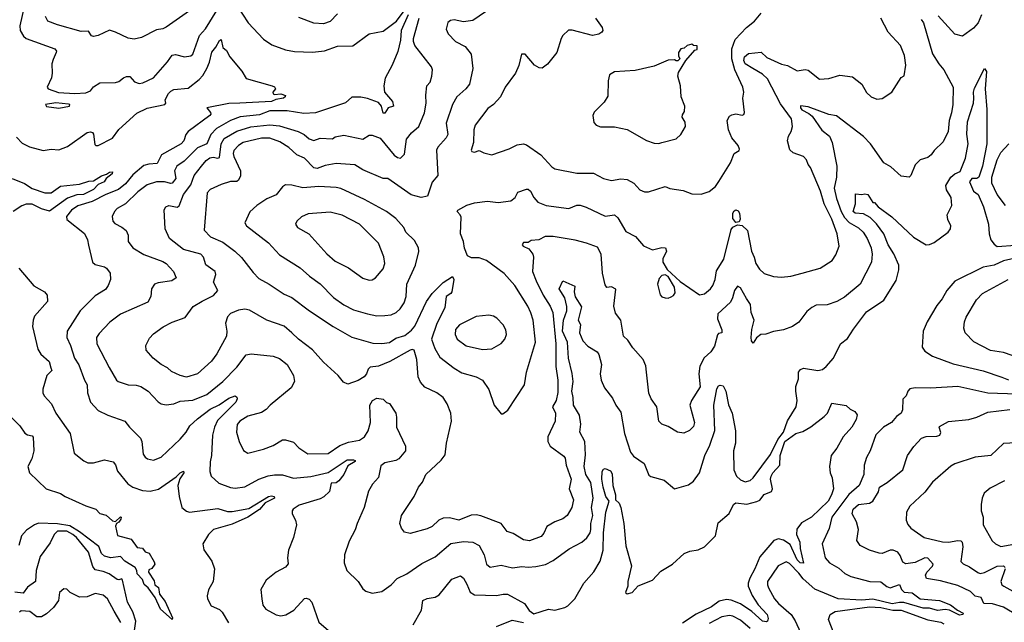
# Model space of a CAD drawing. Extents: x 1552033 to 1694788, y 811965 to 917215.
# Tile 212 of 256: x 1590085 to 1596340, y 881756 to 885584. Entities that reach past the tile are written whole.
import ezdxf

# ---------------------------------------------------------------- set-up
doc = ezdxf.new("R2010")
doc.units = 0

msp = doc.modelspace()

# ---------------------------------------------------------------- linework, layer by layer
at = {"layer": '0CON20XD'}
for points in [[(1590133.2, 885753.2), (1590087.1, 885545), (1590089.2, 885515), (1590109.3, 885479.3), (1590125.9, 885465.9), (1590309.4, 885399.4), (1590318.9, 885385), (1590317.8, 885375), (1590298.1, 885331.9), (1590289.4, 885305), (1590292.5, 885245), (1590288, 885215), (1590259.2, 885155), (1590266.2, 885145), (1590332.7, 885122.7), (1590435, 885114.7), (1590505, 885120), (1590535, 885132.2), (1590555, 885158), (1590595, 885183.8), (1590695, 885186), (1590715, 885192), (1590744.5, 885215.5), (1590765, 885223.1), (1590785, 885223.1), (1590815, 885190.6), (1590845, 885179.5), (1590867.6, 885182.4), (1590935, 885214.6), (1591025, 885315.8), (1591055, 885360), (1591075, 885363.3), (1591131.7, 885348.3), (1591172.5, 885355), (1591184.4, 885365.6), (1591227.1, 885485), (1591265, 885526.5), (1591337.1, 885642.9)], [(1591185, 885655.6), (1591015, 885536.4), (1590995, 885526.9), (1590955, 885520.6), (1590858.5, 885471.5), (1590811.7, 885461.7), (1590775, 885466.7), (1590695, 885506.2), (1590655, 885518.9), (1590585, 885484.5), (1590555, 885478.1), (1590542.6, 885482.6), (1590521.8, 885511.8), (1590475, 885508.9), (1590325, 885551.2), (1590265, 885575.7), (1590248.9, 885605)], [(1593045, 885634.5), (1592965, 885580), (1592905, 885570.6), (1592845, 885583.3), (1592821.2, 885578.8), (1592804.4, 885565.6), (1592794.2, 885525), (1592808, 885495), (1592853.8, 885445), (1592914.6, 885414.6), (1592953.1, 885365), (1592964.4, 885275), (1592942.9, 885175), (1592920.6, 885145), (1592861.8, 885095), (1592834.6, 885045), (1592793.9, 884926.1), (1592805.3, 884854.7), (1592795.7, 884834.3), (1592741.8, 884775), (1592733.1, 884755), (1592741.4, 884595), (1592705, 884553.3), (1592675.6, 884464.4), (1592635.5, 884454.5), (1592572.5, 884472.5), (1592425, 884576), (1592395, 884574.6), (1592265, 884630.7), (1592215, 884662.7), (1592095, 884670.7), (1592025, 884657.8), (1591975, 884639.7), (1591955, 884642.5), (1591895, 884704.5), (1591845, 884726.9), (1591795, 884772.9), (1591738.6, 884808.6), (1591675, 884831.6), (1591621.9, 884831.9), (1591505, 884803.4), (1591476.2, 884785), (1591445.7, 884754.3), (1591440.6, 884735), (1591445.3, 884715), (1591487.5, 884625), (1591487.4, 884592.6), (1591475, 884564.2), (1591465, 884556), (1591425, 884556.7), (1591365, 884536.9), (1591295, 884505.5), (1591276.7, 884485), (1591256.4, 884246.4), (1591298.1, 884205), (1591375, 884170.9), (1591451.4, 884115), (1591495, 884074.2), (1591567.6, 883977.6), (1591605, 883940.6), (1591669.2, 883905), (1591765, 883840), (1591815, 883820), (1591926.7, 883735), (1592076, 883635), (1592195, 883568.5), (1592328.8, 883528.8), (1592385, 883527.1), (1592435, 883534), (1592475, 883560.9), (1592532.7, 883577.3), (1592575, 883611.5), (1592595, 883638.5), (1592670.6, 883795), (1592705, 883844), (1592775, 883914), (1592835, 883952.5), (1592842.5, 883935), (1592830, 883855), (1592825, 883844), (1592794.4, 883825), (1592786.1, 883755), (1592734.8, 883655), (1592702.2, 883555), (1592722.7, 883495), (1592755, 883440), (1592845, 883370.6), (1592895, 883340.5), (1592986.1, 883316.1), (1593025, 883294), (1593066, 883235), (1593100, 883135), (1593145, 883080), (1593155, 883080), (1593186.1, 883103.9), (1593292, 883265), (1593304.2, 883345), (1593363.1, 883535), (1593347.1, 883675), (1593331.9, 883721.9), (1593312.5, 883765), (1593230, 883895), (1593163.1, 883973.1), (1593051.2, 884055), (1593005, 884072.5), (1592955, 884070.6), (1592929.2, 884085), (1592912, 884132), (1592905.5, 884175), (1592886.5, 884225), (1592889.4, 884329.4), (1592884.3, 884344.3), (1592864, 884365), (1592868.8, 884375), (1592925, 884405.6), (1592975, 884420.6), (1593058.3, 884431.7), (1593125, 884422.5), (1593205, 884432.9), (1593232.9, 884455), (1593250.8, 884489.2), (1593305, 884506.9), (1593315, 884507.1), (1593330.8, 884495), (1593351.2, 884455), (1593376.2, 884425), (1593430, 884405), (1593574.6, 884384.6), (1593624.6, 884405.4), (1593645, 884405.5), (1593685, 884393.5), (1593805, 884336.5), (1593865, 884345.6), (1593885, 884325.8), (1593935, 884239.2), (1593996.8, 884206.8), (1594047.6, 884147.6), (1594105, 884122.5), (1594165, 884137.5), (1594187.5, 884135), (1594193.8, 884115), (1594172, 884065), (1594171.2, 884045), (1594197.7, 883997.7), (1594281.2, 883921.2), (1594405, 883836.9), (1594435, 883843.1), (1594474.3, 883875), (1594489.1, 883895), (1594503.5, 883935), (1594511.7, 883988.3), (1594557.8, 884062.2), (1594605, 884250.8), (1594615, 884265.8), (1594645, 884281.2), (1594675, 884276), (1594709.5, 884245), (1594733.3, 884115), (1594752.1, 884075), (1594762.1, 884035), (1594785, 883999.2), (1594815, 883972.5), (1594875, 883952), (1594925, 883948), (1594985, 883955.6), (1595055.4, 883974.6), (1595170, 884005), (1595246.2, 884055), (1595270.3, 884089.7), (1595290.8, 884145), (1595279.2, 884225), (1595245, 884318.1), (1595195.3, 884415), (1595171.8, 884495), (1595110, 884645), (1595094.6, 884664.6), (1595084.4, 884694.4), (1595065, 884715.7), (1594998.3, 884738.3), (1594977, 884757), (1594962.5, 884815), (1594968.6, 884845), (1594986.3, 884873.7), (1594995.5, 884905), (1594988.5, 884955), (1594919.4, 885049.4), (1594835, 885209.6), (1594805, 885238.4), (1594741.8, 885275), (1594693.8, 885305), (1594685.8, 885325), (1594690.9, 885349.1), (1594715, 885368.8), (1594795, 885378.5), (1594830.8, 885345), (1594925, 885302.9), (1594962.8, 885292.8), (1595025, 885260.6), (1595075, 885268.1), (1595093.6, 885263.6), (1595165.8, 885205.8), (1595225, 885210.6), (1595295, 885231.1), (1595375, 885222), (1595435, 885174), (1595465, 885121.2), (1595495, 885093.8), (1595530.5, 885080.5), (1595565, 885083.8), (1595625.5, 885124.5), (1595685, 885216.7), (1595705, 885227.5), (1595715.5, 885295), (1595706.5, 885356.5), (1595680.8, 885420.8), (1595602.5, 885505), (1595556, 885595)], [(1591465, 885674.5), (1591537.3, 885565), (1591635, 885460.8), (1591686.2, 885425), (1591775, 885393.8), (1591832.1, 885382.1), (1591945, 885378), (1592022.4, 885387.6), (1592105, 885415.5), (1592201.8, 885418.2), (1592306.2, 885493.8), (1592395, 885510.9), (1592480, 885575), (1592553.1, 885675)], [(1591815, 883595.7), (1591765, 883638.1), (1591655, 883675.6), (1591545, 883739.4), (1591515, 883745.5), (1591475, 883739.4), (1591425, 883718.1), (1591405, 883696.2), (1591392.8, 883657.2), (1591400.9, 883605), (1591398.2, 883575), (1591337.5, 883462.5), (1591304.8, 883415.2), (1591215, 883335.5), (1591145, 883314.5), (1591105, 883323.6), (1591049.1, 883349.1), (1591025, 883372.9), (1590984, 883395), (1590932.5, 883435), (1590888, 883485), (1590887.5, 883515), (1590909.3, 883560.7), (1590935, 883588.1), (1590996, 883634), (1591055, 883663.3), (1591137.2, 883692.8), (1591188.3, 883761.7), (1591245, 883797.1), (1591316.6, 883833.4), (1591343.8, 883865), (1591316.4, 883916.4), (1591330.9, 883965), (1591326.4, 883985), (1591266.9, 884026.9), (1591253.3, 884075), (1591237.1, 884095), (1591125, 884124.7), (1591038.1, 884195), (1591008.9, 884255), (1591003.2, 884376.8), (1591013.4, 884396.6), (1591032.5, 884405), (1591085, 884393.3), (1591098.3, 884401.7), (1591126.1, 884473.9), (1591172.7, 884535), (1591193.1, 884595), (1591239.6, 884655), (1591270.1, 884689.9), (1591293.4, 884706.6), (1591315, 884710.7), (1591345, 884704.8), (1591355, 884710), (1591364.5, 884795), (1591385, 884829.5), (1591465, 884875.6), (1591553, 884903), (1591675, 884917.2), (1591735, 884909.8), (1591855, 884874.7), (1591892.2, 884855), (1591925, 884827.5), (1591955, 884817.8), (1591995, 884831.8), (1592072.3, 884827.7), (1592089.2, 884840.8), (1592145, 884851.5), (1592265, 884825.6), (1592305, 884851.9), (1592325, 884851.5), (1592375, 884832.7), (1592465, 884724.4), (1592485, 884708.1), (1592505, 884705.7), (1592529.2, 884730.8), (1592543.5, 884825), (1592574.2, 884865), (1592620.6, 884905), (1592657, 884993), (1592667.2, 885055), (1592664.6, 885105), (1592672.9, 885165), (1592692.2, 885187.8), (1592704.5, 885225.5), (1592708.6, 885265), (1592702, 885285), (1592595, 885421.4), (1592586.2, 885445), (1592586.7, 885465), (1592623, 885595)], [(1595812.7, 885585), (1595827.9, 885565), (1595885, 885368.6), (1595923.7, 885303.7), (1595956.6, 885265), (1596016.1, 885155), (1596012.9, 885045), (1596005, 884993.3), (1595989.4, 884945), (1595984.2, 884875), (1595951.7, 884808.3), (1595895, 884753.8), (1595875, 884726.2), (1595855, 884710), (1595805, 884693.8), (1595790.3, 884679.7), (1595775, 884663.3), (1595746.2, 884595), (1595735.8, 884584.2), (1595685, 884590), (1595619.7, 884649.7), (1595574.1, 884674.1), (1595489.4, 884795), (1595445, 884841.4), (1595275, 884972.9), (1595225, 884981.5), (1595095, 885031.8), (1595045, 885037.5), (1595044.7, 885025), (1595055, 885010.8), (1595099.2, 884989.2), (1595120.7, 884970.7), (1595181.6, 884881.6), (1595228.9, 884845), (1595246.7, 884805), (1595275.4, 884655), (1595275.3, 884585), (1595259.8, 884515), (1595275, 884448.1), (1595304.5, 884365), (1595325, 884327.9), (1595355, 884296.5), (1595415, 884262.1), (1595444.5, 884235), (1595470, 884195), (1595495.4, 884135), (1595501.1, 884095), (1595496.9, 884045), (1595425.7, 883905), (1595325, 883821.4), (1595276.3, 883793.7), (1595215, 883773.1), (1595145, 883770), (1595116.7, 883756.7), (1595085, 883730.8), (1595035, 883662), (1594994.5, 883635.5), (1594937.5, 883615), (1594875, 883604.3), (1594825, 883587.5), (1594794.4, 883585.6), (1594766.6, 883563.4), (1594745, 883530), (1594733.6, 883543.6), (1594731.9, 883565), (1594735.8, 883615.8), (1594752, 883675), (1594731.5, 883725), (1594728, 883775), (1594702.9, 883812.9), (1594665, 883880.8), (1594645, 883892.5), (1594625.5, 883865), (1594613.4, 883816.6), (1594599.9, 883790.1), (1594520.4, 883715), (1594518.1, 883685), (1594545.5, 883614.5), (1594546, 883595), (1594525, 883590.6), (1594517.9, 883582.1), (1594499.3, 883510.7), (1594475, 883474.5), (1594433.8, 883436.2), (1594406.2, 883383.8), (1594398.9, 883335), (1594407.3, 883252.7), (1594353.5, 883165), (1594343.5, 883135), (1594373.1, 883025), (1594365, 883001.2), (1594341.2, 882975), (1594305, 882958), (1594265, 882964.3), (1594205, 882999.2), (1594165, 883014.2), (1594146.2, 883035), (1594132, 883125), (1594096.8, 883176.8), (1594082.1, 883212.1), (1594067.1, 883345), (1594062.5, 883385), (1594045.5, 883425.5), (1593980.9, 883500.9), (1593949.4, 883549.4), (1593922.1, 883575), (1593905.3, 883675), (1593870.3, 883720.3), (1593859.4, 883765), (1593872, 883872), (1593845, 883887.5), (1593815, 883883.3), (1593805, 883900), (1593788.5, 883975), (1593778.9, 884095), (1593755, 884138.6), (1593686.7, 884165), (1593615, 884183.6), (1593475, 884206.5), (1593423.5, 884206.5), (1593384.2, 884185.8), (1593335, 884181.2), (1593315, 884170), (1593285, 884168), (1593276.7, 884155), (1593283.3, 884145), (1593319.1, 884129.1), (1593345.5, 884095), (1593349.1, 884075), (1593342.9, 883985), (1593366.8, 883925), (1593410.3, 883835), (1593455.3, 883765), (1593471.8, 883725), (1593492.4, 883525), (1593491.3, 883381.3), (1593504, 883295), (1593504, 883216), (1593493.8, 883165), (1593470.6, 883125), (1593489.5, 883085), (1593486.5, 883035), (1593441.4, 882935), (1593440, 882905), (1593455, 882874.2), (1593541.9, 882811.9), (1593550, 882800), (1593556.7, 882755), (1593589.5, 882665), (1593575.8, 882604.2), (1593604.4, 882535), (1593593.3, 882485), (1593562.5, 882435), (1593535, 882413.6), (1593484.2, 882395), (1593433.3, 882365), (1593415, 882323.3), (1593397.9, 882302.1), (1593325, 882273.3), (1593285, 882279.4), (1593220.5, 882320.5), (1593183.2, 882333.2), (1593145, 882384.5), (1593015, 882433.5), (1592985, 882439.5), (1592952.7, 882437.3), (1592875, 882405.4), (1592815, 882419.6), (1592775, 882417.3), (1592747.1, 882405), (1592705, 882365.6), (1592675, 882351.1), (1592565, 882321.4), (1592529.5, 882329.5), (1592510, 882355), (1592500, 882385), (1592510, 882435), (1592592, 882555), (1592618.6, 882615), (1592643.4, 882646.6), (1592664.5, 882695), (1592763.6, 882786.4), (1592789.2, 882820.8), (1592796.2, 882895), (1592828.2, 883035), (1592824.4, 883085), (1592800.8, 883145), (1592775, 883183.8), (1592735, 883214.2), (1592659.4, 883249.4), (1592631.4, 883281.4), (1592617.3, 883315), (1592609.3, 883425), (1592591.4, 883485), (1592579.3, 883489.3), (1592565, 883485.3), (1592436.6, 883413.4), (1592365.6, 883384.4), (1592312.8, 883377.2), (1592300, 883365), (1592289.1, 883335), (1592274.3, 883315), (1592235, 883292.2), (1592169.3, 883269.3), (1592142.3, 883282.3), (1592108.8, 883325), (1592015, 883409.4), (1591945, 883486.9), (1591857.1, 883555), (1591815, 883595.7)], [(1592105, 885621.1), (1592056.9, 885573.1), (1592015, 885558.5), (1591955, 885561.9), (1591858.9, 885598.9)], [(1592554.2, 885615), (1592509.7, 885515), (1592504.4, 885455), (1592487.5, 885382.5), (1592451.9, 885295), (1592407.9, 885212.1), (1592397.8, 885165), (1592403.2, 885125), (1592454.4, 885065), (1592459.2, 885035), (1592426.4, 885023.6), (1592405, 884990), (1592395, 884990), (1592384.4, 885035), (1592365, 885058.6), (1592295, 885084.4), (1592251.7, 885091.7)], [(1593743.1, 885595), (1593786.5, 885535), (1593789.4, 885515), (1593783.8, 885506.2), (1593765, 885492.1), (1593725, 885483.4), (1593595, 885517.8), (1593572.4, 885517.6), (1593536, 885485), (1593524.6, 885465.4), (1593498.6, 885375), (1593438.9, 885301.1), (1593405, 885277.5), (1593385, 885279.2), (1593355.6, 885295.6), (1593297.5, 885365), (1593273.6, 885366.4), (1593257.3, 885292.7), (1593235.5, 885244.5), (1593168.6, 885155), (1593139.4, 885095), (1593095, 885045.8), (1593059.1, 885020.9), (1592978.6, 884915), (1592969.5, 884885), (1592968.6, 884805), (1592953.8, 884755), (1592956.7, 884746.7), (1592973.8, 884743.8), (1593005, 884753.8), (1593035, 884738), (1593085, 884726), (1593195, 884764.4), (1593245, 884790), (1593285.6, 884795.6), (1593305, 884788.6), (1593395.4, 884725.4), (1593465, 884649.2), (1593485, 884637.5), (1593625, 884610), (1593729.6, 884609.6), (1593795, 884575.6), (1593845, 884562.5), (1593905, 884574.3), (1593945, 884568.6), (1593985.8, 884545), (1594025, 884504), (1594055, 884491.4), (1594079.1, 884490.9), (1594185, 884524.2), (1594215, 884513.1), (1594299.7, 884499.7), (1594355, 884479.2), (1594415, 884475.7), (1594465, 884493.8), (1594505, 884524), (1594527.5, 884557.5), (1594600.8, 884675), (1594623.3, 884735), (1594655, 884753.8), (1594657.3, 884762.7), (1594648.6, 884785), (1594609.2, 884835), (1594587.5, 884885), (1594578.8, 884945), (1594595, 884972.5), (1594610, 884980), (1594635, 884986.2), (1594675, 884978.8), (1594685, 884982.5), (1594690, 884995), (1594680, 885085), (1594686, 885124), (1594679.4, 885155), (1594628.8, 885265), (1594608.9, 885335), (1594610.2, 885399.8), (1594631.4, 885458.6), (1594702.5, 885535), (1594752.9, 885575), (1594795, 885625.7)], [(1596195.3, 885615), (1596175, 885564.4), (1596145, 885530), (1596075, 885480), (1596025, 885492.9), (1595919.3, 885609.3)], [(1590065, 884838.8), (1590101.1, 884801.1), (1590146.8, 884776.8), (1590235, 884753.1), (1590285, 884762.9), (1590335, 884756.7), (1590390.1, 884779.9), (1590515, 884867.1), (1590535, 884872.5), (1590548.1, 884868.1), (1590555, 884857.5), (1590561.9, 884791.9), (1590570, 884785), (1590585, 884785.8), (1590675, 884831.5), (1590715, 884887.3), (1590829.3, 884990.7), (1590895, 885022.3), (1591007.5, 885045), (1591013.3, 885055), (1591010, 885075), (1591030, 885115), (1591045, 885131.2), (1591065, 885140), (1591155, 885149.7), (1591225, 885204.3), (1591249.5, 885230.5), (1591275.1, 885274.9), (1591291.2, 885315), (1591305, 885378.8), (1591330.7, 885409.3), (1591355, 885453.1), (1591365, 885458.8), (1591375, 885407.5), (1591399.3, 885389.3), (1591419.5, 885349.5), (1591497.5, 885257.5), (1591525, 885210), (1591690, 885165), (1591705, 885157.5), (1591710, 885145), (1591693.3, 885125), (1591695, 885112.5), (1591705, 885108.8), (1591745, 885114.4), (1591773.8, 885103.8), (1591772.9, 885095), (1591760.8, 885085), (1591712.9, 885077.1), (1591685, 885064.8), (1591484.5, 885054.5), (1591415, 885051.7), (1591273.3, 885025), (1591297.1, 884995), (1591299.4, 884985), (1591293.3, 884975), (1591155.2, 884874.8), (1591141.1, 884855), (1591128.4, 884815), (1591111.8, 884795), (1590986.2, 884725), (1590959.1, 884670.9), (1590905, 884667.5), (1590875, 884658.6), (1590805, 884598.1), (1590757.5, 884542.5), (1590713.7, 884506.3), (1590631.8, 884475), (1590545, 884430.3), (1590455, 884401.2), (1590415.4, 884375), (1590382.7, 884335), (1590385, 884316.2), (1590496.2, 884226.2), (1590515.5, 884185), (1590521.8, 884151.8), (1590548.5, 884045), (1590565, 884029.1), (1590623.3, 884015), (1590636.2, 884005), (1590660, 883975), (1590661.4, 883935), (1590647.1, 883895), (1590629.8, 883870.2), (1590565, 883830.6), (1590468.8, 883735), (1590386.5, 883605), (1590384.4, 883565), (1590409.2, 883515), (1590434.1, 883434.1), (1590461.7, 883391.7), (1590497.5, 883295), (1590514.5, 883265), (1590515.6, 883215), (1590534.3, 883155), (1590585, 883101.4), (1590645, 883071.9), (1590754.2, 883035), (1590782.5, 882995), (1590852.9, 882925), (1590860.6, 882905), (1590869.2, 882825), (1590882, 882805), (1590896.7, 882795), (1590935, 882787.1), (1590984.7, 882805.3), (1591105, 882919.5), (1591143.8, 882965), (1591165.4, 883005), (1591215, 883049.7), (1591295, 883110), (1591352.7, 883137.3), (1591415, 883179.2), (1591455, 883194.4), (1591465, 883186.2), (1591466.2, 883176.2), (1591457.6, 883155), (1591342.1, 883037.9), (1591322.4, 882995), (1591310, 882945), (1591304.1, 882815.9), (1591295.3, 882775), (1591293.5, 882715), (1591301.1, 882685), (1591350.7, 882640.7), (1591425, 882612.1), (1591455, 882607.5), (1591515, 882617.9), (1591604.8, 882665.2), (1591663.3, 882686.7), (1591703.7, 882693.7), (1591755, 882692.1), (1591825, 882671.5), (1591935, 882682.3), (1592045, 882707.6), (1592165, 882788.4), (1592205, 882789.1), (1592217.1, 882785), (1592217, 882777), (1592169.8, 882750.2), (1592145, 882695.7), (1592112.9, 882655), (1592095, 882642.5), (1592065, 882640), (1592053, 882587), (1592017.2, 882552.8), (1591995, 882541.1), (1591859.8, 882500.2), (1591822.5, 882475), (1591815.8, 882465), (1591817.1, 882445), (1591836.9, 882405), (1591844.2, 882375), (1591825.8, 882295), (1591792.5, 882215), (1591787.5, 882165), (1591791.7, 882128.3), (1591775, 882107.5), (1591715, 882073.8), (1591650.8, 882025), (1591618, 881965), (1591623.1, 881905), (1591629.4, 881865), (1591649.8, 881839.8), (1591715, 881802.9), (1591745, 881796.9), (1591776.3, 881803.7), (1591826.3, 881833.7), (1591895, 881906.7), (1591905, 881910), (1591925, 881903.8), (1591942, 881885), (1591985, 881756.2), (1592046.7, 881705)], [(1594145, 884798), (1594165, 884804.2), (1594255, 884828), (1594286.2, 884855), (1594314.2, 884905), (1594313.9, 884933.9), (1594293.3, 884965), (1594295, 884980), (1594309.2, 885000.8), (1594310, 885035), (1594288.5, 885095), (1594283.9, 885165), (1594265.8, 885225), (1594270.3, 885249.7), (1594317.5, 885325), (1594375, 885390), (1594390, 885395), (1594388.3, 885418.3), (1594365, 885420), (1594355, 885430), (1594325, 885420), (1594307, 885403), (1594285, 885400), (1594270, 885375), (1594270, 885355), (1594280, 885335), (1594267, 885323), (1594255, 885322.5), (1594245, 885330), (1594205, 885327.5), (1594115, 885290), (1593995, 885262), (1593865, 885253.3), (1593833.3, 885235), (1593823.8, 885195), (1593822.3, 885097.7), (1593798.6, 885061.4), (1593733.9, 884996.1), (1593726.7, 884975), (1593731.7, 884931.7), (1593747.5, 884915), (1593775, 884903.8), (1593865, 884903.3), (1593945, 884887.5), (1594067, 884817), (1594115, 884799.2), (1594145, 884798)], [(1592251.7, 885091.7), (1592195, 885093.1), (1592155, 885055.7), (1591963.6, 884993.6), (1591891.5, 884988.5), (1591785, 885005.2), (1591674.3, 885005.7), (1591609.1, 884980.9), (1591485, 884966.7), (1591424.4, 884945), (1591335, 884893.5), (1591299.2, 884855), (1591273.7, 884796.3), (1591215, 884770.3), (1591129.6, 884685), (1591083.3, 884655), (1591067.9, 884625), (1591078.2, 884575), (1591055, 884546.9), (1591045, 884543.5), (1591005, 884554.3), (1590953.8, 884555), (1590895.6, 884535), (1590835, 884490.4), (1590756.7, 884415), (1590705, 884385.5), (1590686.7, 884365), (1590673.5, 884335), (1590676.7, 884305), (1590689.2, 884289.2), (1590735, 884266.4), (1590762.5, 884245), (1590773.5, 884215), (1590774.3, 884175), (1590804.3, 884135), (1590875, 884092.5), (1590995, 884049.2), (1591016.4, 884036.4), (1591062.5, 883985), (1591080, 883945), (1591052.5, 883925), (1590965, 883913.6), (1590942.5, 883905), (1590922.7, 883875), (1590919.4, 883825), (1590900, 883790), (1590726.7, 883713.3), (1590658, 883662), (1590589.5, 883590.5), (1590573.5, 883565), (1590574.6, 883524.6), (1590654, 883374), (1590700, 883295), (1590711.2, 883285), (1590775, 883265.5), (1590825, 883262.5), (1590855, 883253.5), (1590902.5, 883225), (1590965, 883157.1), (1590985, 883143.1), (1591016.8, 883136.8), (1591065, 883144.5), (1591105, 883160.5), (1591185, 883166.4), (1591275, 883203.9), (1591375.4, 883285), (1591465, 883376.7), (1591525, 883455.6), (1591555, 883462.2), (1591695, 883447.5), (1591735, 883432.5), (1591785, 883394.4), (1591824.5, 883325), (1591831.1, 883285), (1591810.8, 883245), (1591675.8, 883135), (1591652, 883108), (1591621.7, 883088.3), (1591535, 883065.6), (1591484.4, 883035), (1591466.1, 883013.9), (1591463.5, 882965), (1591480, 882905), (1591507, 882847), (1591535, 882831.4), (1591635, 882855.6), (1591695, 882880), (1591754.6, 882915.4), (1591773.7, 882916.3), (1591825, 882900.4), (1591859.4, 882865), (1591915, 882827.5), (1592045, 882827.7), (1592120.2, 882879.8), (1592175, 882900.2), (1592245, 882913.8), (1592275, 882934.6), (1592298.2, 882971.8), (1592313.9, 883025), (1592308.9, 883135), (1592327.5, 883165), (1592355, 883180), (1592393.6, 883173.6), (1592415, 883152.5), (1592435, 883146.7), (1592474, 883085), (1592479.1, 883059.1), (1592478.5, 882995), (1592535.9, 882875.9), (1592535.8, 882845), (1592495, 882794), (1592475, 882784.3), (1592405, 882770), (1592378.9, 882751.1), (1592364.6, 882675.4), (1592327, 882633), (1592301.1, 882588.9), (1592274.4, 882485), (1592228.5, 882385), (1592216, 882344), (1592178, 882272), (1592149.1, 882185), (1592146.4, 882135), (1592164.7, 882084.7), (1592236.2, 882015), (1592265, 881969.2), (1592285, 881954.4), (1592325, 881942.2), (1592385, 881951.9), (1592446, 881995), (1592483.8, 882035), (1592545, 882064.5), (1592640.6, 882129.4), (1592725, 882171.2), (1592825, 882256.7), (1592905, 882269.6), (1592965, 882264.6), (1593005, 882243.3), (1593037.1, 882185), (1593050.5, 882125), (1593075, 882106.9), (1593145, 882118.5), (1593216.8, 882103.2), (1593275, 882111.1), (1593315, 882105.5), (1593365, 882110.7), (1593425.8, 882124.3), (1593475, 882148.7), (1593575, 882222.9), (1593657.1, 882265), (1593688, 882292), (1593708.7, 882325), (1593714.7, 882345), (1593713.7, 882385), (1593726.7, 882435), (1593718.4, 882485), (1593728.1, 882545), (1593713.6, 882643.6), (1593682.7, 882695), (1593671.6, 882745), (1593679.9, 882820.1), (1593675.3, 882905), (1593644.4, 882965), (1593650, 883015), (1593642, 883072), (1593603.9, 883135), (1593602.4, 883185), (1593592.5, 883225), (1593601.2, 883285), (1593595.8, 883335.8), (1593572.7, 883435), (1593564.8, 883535), (1593532.8, 883605), (1593541.1, 883675), (1593561.7, 883735), (1593562.2, 883762.2), (1593547.6, 883817.6), (1593511.8, 883875), (1593535, 883925.8), (1593611.2, 883891.2), (1593607.7, 883855), (1593613.6, 883823.6), (1593655, 883760), (1593633.2, 883675), (1593647.7, 883647.7), (1593641.8, 883595), (1593663.5, 883543.5), (1593695, 883510), (1593754.2, 883474.2), (1593765, 883457.5), (1593780.6, 883395), (1593772.9, 883335), (1593778.7, 883295), (1593800, 883245), (1593850.6, 883180.6), (1593871.9, 883135), (1593905, 883092), (1593928.3, 882955), (1593965, 882836.7), (1593985, 882811.2), (1594052, 882765), (1594081.7, 882691.7), (1594095, 882682), (1594179.7, 882659.7), (1594245, 882603.3), (1594335, 882629.2), (1594365, 882652), (1594404.5, 882705), (1594438.4, 882815), (1594469.2, 882880.8), (1594501.6, 882975), (1594494.7, 883135), (1594515, 883240), (1594525, 883257.5), (1594535, 883262.5), (1594555, 883257.5), (1594571.2, 883225), (1594587.6, 883137.6), (1594611.9, 883085), (1594632.2, 882972.2), (1594632.7, 882895), (1594620.4, 882845), (1594621.1, 882725), (1594640, 882685), (1594665, 882660.6), (1594695, 882649.4), (1594725, 882657.1), (1594744.4, 882675), (1594855, 882823.3), (1594902.5, 882917.5), (1594938.6, 882965), (1594962.8, 883037.2), (1595017.8, 883125), (1595023.5, 883165), (1595015.5, 883225), (1595016.7, 883253.3), (1595033.6, 883303.6), (1595033.8, 883345), (1595045, 883362.5), (1595065, 883371.2), (1595155, 883355.7), (1595185, 883362.5), (1595209.7, 883380.3), (1595254.3, 883435), (1595298.8, 883525), (1595345, 883558.8), (1595381.6, 883618.4), (1595465, 883727.7), (1595575, 883802), (1595653.4, 883926.6), (1595670.8, 883995), (1595669.3, 884025), (1595637.7, 884097.7), (1595603.6, 884155), (1595575.8, 884225), (1595528.1, 884288.1), (1595487.3, 884327.3), (1595445, 884351.1), (1595393.8, 884355), (1595379.6, 884365), (1595394, 884415), (1595395, 884477.5), (1595435, 884474.2), (1595455, 884479.2), (1595473, 884473), (1595505, 884423.3), (1595515, 884422.5), (1595540, 884395), (1595625, 884331.1), (1595763.2, 884203.2), (1595844.6, 884154.6), (1595865, 884156.4), (1595895, 884169.6), (1595982.7, 884235), (1595998.9, 884255), (1596001.6, 884275), (1595981.9, 884315), (1595976.9, 884345), (1596007.7, 884405), (1596001.8, 884455), (1595973, 884503), (1595968.5, 884531.5), (1596000.4, 884585), (1596025, 884605.9), (1596059.8, 884620.2), (1596094.4, 884705.6), (1596111.4, 884795), (1596102.3, 884857.7), (1596106, 884935), (1596145.6, 885055), (1596145.9, 885085.9), (1596144.2, 885124.2), (1596150.5, 885149.5), (1596215, 885274), (1596228.2, 885255), (1596218.4, 885145), (1596229.6, 885015), (1596229.6, 884795), (1596201.6, 884655), (1596177.5, 884585), (1596165, 884576.4), (1596133.4, 884576.6), (1596118.5, 884555), (1596144.7, 884494.7), (1596175, 884473.8), (1596209.1, 884395), (1596239.3, 884285), (1596243.9, 884223.9), (1596254.4, 884185), (1596275, 884157.5), (1596295, 884144.2), (1596411.9, 884151.9)], [(1590335, 885022.5), (1590402.5, 885035), (1590403.3, 885045), (1590395, 885048.1), (1590315, 885056.9), (1590250, 885045), (1590255, 885033.8), (1590335, 885022.5)], [(1596347.2, 884405), (1596295, 884474.5), (1596260.8, 884545), (1596261.5, 884585), (1596296, 884695), (1596319.2, 884740.8), (1596370, 884795)], [(1590037.1, 884575), (1590115, 884544.6), (1590165, 884512.1), (1590245, 884485.6), (1590285, 884485.6), (1590345, 884526.7), (1590465, 884538.8), (1590525, 884558.8), (1590555, 884560.5), (1590605, 884591.9), (1590637.3, 884602.7), (1590655, 884615.7), (1590675, 884618.8), (1590672, 884605), (1590634.4, 884575.6), (1590622.9, 884555), (1590582.9, 884537.1), (1590554.5, 884505), (1590490, 884475), (1590449.1, 884470.9), (1590389.8, 884450.2), (1590275, 884368.9), (1590225, 884383.3), (1590165, 884413), (1590127.6, 884412.4), (1590098.6, 884401.4), (1590043.3, 884366.7)], [(1592355, 883702.3), (1592405, 883704.5), (1592445, 883710), (1592476, 883725), (1592501.7, 883748.3), (1592526.9, 883785), (1592540.5, 883825), (1592545.5, 883905), (1592598.9, 884025), (1592621.7, 884111.7), (1592618, 884135), (1592592.6, 884182.6), (1592538.8, 884235), (1592525.7, 884265), (1592475, 884322.5), (1592415, 884365.6), (1592275, 884442), (1592125, 884511.8), (1592095, 884517.9), (1591985, 884525.4), (1591885, 884517.3), (1591815, 884533.3), (1591775, 884535.6), (1591755, 884523.1), (1591715, 884471.1), (1591655, 884446.5), (1591624.6, 884425.4), (1591592.5, 884405), (1591546.8, 884363.2), (1591515.6, 884295), (1591525.5, 884275.5), (1591665.9, 884165.9), (1591735, 884090), (1591867.6, 884007.6), (1591925.6, 883955), (1591995, 883906.5), (1592079.6, 883819.6), (1592145, 883773.5), (1592205, 883741.2), (1592295, 883715.4), (1592355, 883702.3)], [(1592305, 883929.2), (1592325, 883932.5), (1592345.4, 883944.6), (1592395, 884002), (1592404.6, 884035), (1592398.8, 884078.8), (1592365, 884165.8), (1592245, 884284.5), (1592135, 884343.6), (1592058.7, 884361.3), (1591918.9, 884351.1), (1591875, 884331.4), (1591845.8, 884305), (1591838, 884285), (1591850, 884265), (1591922, 884225), (1592036.7, 884096.7), (1592089.4, 884049.4), (1592175, 884007.8), (1592265, 883943.1), (1592305, 883929.2)], [(1594635, 884296.2), (1594615, 884322.5), (1594616.7, 884355), (1594625, 884370.8), (1594635, 884375.7), (1594650, 884370), (1594658.1, 884355), (1594661.7, 884318.3), (1594655, 884300), (1594635, 884296.2)], [(1596440, 884075), (1596335, 884051.8), (1596275, 884024.7), (1596205, 884012.2), (1596026.4, 883923.6), (1595974.7, 883865), (1595945, 883811.1), (1595912.2, 883767.8), (1595849.6, 883665), (1595824.1, 883605.9), (1595819.4, 883505), (1595835, 883478.1), (1595885, 883447.1), (1596015, 883399.3), (1596205, 883352.9), (1596325, 883314.5), (1596367.1, 883297.1)], [(1590079.5, 884005), (1590175, 883894.4), (1590243.8, 883855), (1590260, 883835), (1590262, 883795), (1590178.9, 883701.1), (1590170, 883675), (1590167.8, 883635), (1590201.5, 883491.5), (1590220.5, 883460.5), (1590272.6, 883412.6), (1590283.3, 883373.3), (1590290.5, 883355), (1590258.5, 883325), (1590232.1, 883237.9), (1590231.4, 883215), (1590240.8, 883195), (1590287.5, 883145), (1590314.3, 883085), (1590405.5, 882955.5), (1590430.8, 882830.8), (1590492.1, 882782.1), (1590518.8, 882768.8), (1590555, 882770), (1590625, 882787.8), (1590680, 882775), (1590695, 882756), (1590707.3, 882717.3), (1590771.5, 882635), (1590805, 882614.6), (1590865, 882593.8), (1590915, 882589.1), (1590967.4, 882602.6), (1591079.2, 882680.8), (1591105, 882706.5), (1591126.9, 882716.9), (1591128.6, 882705), (1591102, 882668), (1591090, 882625), (1591097.8, 882555), (1591116.2, 882485), (1591145, 882462), (1591165, 882455.5), (1591345, 882479.2), (1591405, 882461.1), (1591435, 882459.3), (1591540.5, 882479.5), (1591665, 882556.5), (1591685, 882560), (1591701.4, 882555), (1591704.4, 882545), (1591644.1, 882515.9), (1591607.9, 882472.1), (1591535, 882424.8), (1591435, 882380.2), (1591315.8, 882345), (1591285.7, 882315), (1591249.2, 882255), (1591255, 882216.7), (1591305, 882143.8), (1591322.9, 882095), (1591314.3, 882015), (1591285, 881962.5), (1591275.8, 881925), (1591277.5, 881905), (1591301.8, 881861.8), (1591355, 881837.1), (1591371.4, 881821.4), (1591412.4, 881752.4)], [(1594205, 883815.8), (1594225, 883823.8), (1594238.3, 883831.7), (1594249.7, 883850.3), (1594244.2, 883885), (1594204, 883954), (1594185, 883963.3), (1594165, 883960), (1594148.8, 883941.2), (1594138.1, 883905), (1594155, 883836.2), (1594165, 883824.4), (1594185, 883816.9), (1594205, 883815.8)], [(1596445, 883432.3), (1596335, 883469.6), (1596253.3, 883483.3), (1596147, 883537), (1596092, 883595), (1596084.2, 883625), (1596087.5, 883665), (1596098.1, 883695), (1596164.4, 883805), (1596201.9, 883845), (1596365, 883934.6)], [(1593025, 883489.5), (1593085, 883494.5), (1593143.2, 883526.8), (1593167.5, 883555), (1593177.8, 883585), (1593173.1, 883615), (1593155.8, 883645.8), (1593117.4, 883687.4), (1593095, 883701.8), (1593065, 883707.9), (1592985, 883700), (1592878.6, 883645), (1592853.9, 883616.1), (1592851.5, 883585), (1592864.4, 883555), (1592922.7, 883512.7), (1593025, 883489.5)], [(1596422, 883205), (1596235, 883212.8), (1596045, 883255.2), (1595874.5, 883244.5), (1595773.7, 883246.3), (1595741.1, 883238.9), (1595727.5, 883225), (1595717.5, 883195), (1595696.7, 883173.3), (1595693.3, 883105), (1595685.7, 883085), (1595655, 883064.2), (1595624.7, 883025.3), (1595573.5, 882996.5), (1595525, 882947.5), (1595487.8, 882845), (1595465, 882803.3), (1595450.5, 882755), (1595448.9, 882695), (1595418.7, 882625), (1595352.8, 882567.2), (1595244.7, 882425), (1595228.7, 882351.3), (1595182.5, 882255), (1595202.5, 882165), (1595230.6, 882135), (1595289.4, 882099.4), (1595326.9, 882066.9), (1595365, 882046.9), (1595485.3, 882015.3), (1595555, 882012.5), (1595595, 881982.9), (1595615, 881976.1), (1595675, 881997.1), (1595686.5, 881965), (1595705, 881948.6), (1595755, 881942.7), (1595805, 881905.7), (1595928.8, 881895), (1595997.6, 881867.6), (1596042.9, 881832.9), (1596078.1, 881815), (1596077.5, 881805), (1596055, 881801.5), (1595993, 881833), (1595965, 881837.3), (1595915, 881832.2), (1595865, 881845.8), (1595825, 881845.2), (1595702.1, 881882.1), (1595675, 881883), (1595627.2, 881872.8), (1595505, 881903.5), (1595435, 881897.9), (1595285, 881905.2), (1595136.1, 881966.1), (1595061.7, 882031.7), (1595035, 882069.3), (1594975, 882128.8), (1594955, 882139.4), (1594903.5, 882115), (1594836.2, 882015), (1594835.4, 881995), (1594843.3, 881975), (1594880, 881905), (1594905, 881875.4), (1594986.2, 881806.2), (1595012.7, 881765), (1595069.8, 881639.8)], [(1592585, 881741.2), (1592637.3, 881832.7), (1592645.7, 881894.3), (1592675, 881908.5), (1592725, 881916.4), (1592749.8, 881930.2), (1592830.4, 882029.6), (1592885, 882050.6), (1592905, 882035.8), (1592925, 881999.2), (1592947.8, 881947.8), (1592975, 881931.5), (1593115, 881925.5), (1593155.8, 881935.8), (1593185, 881936), (1593292.5, 881875), (1593322.3, 881832.3), (1593350.7, 881810.7), (1593445, 881840), (1593485, 881834.4), (1593549.3, 881850.7), (1593568.6, 881861.4), (1593611.9, 881905), (1593669.1, 882005), (1593732.8, 882077.2), (1593772.3, 882145), (1593792.3, 882215), (1593794.8, 882325), (1593808.1, 882455), (1593830.4, 882525), (1593808.6, 882555), (1593791.4, 882615), (1593784.3, 882665), (1593786.3, 882713.7), (1593795, 882730), (1593805, 882733.3), (1593839.5, 882719.5), (1593849.3, 882699.3), (1593854.5, 882625), (1593870.5, 882565), (1593870.8, 882535), (1593893.7, 882513.7), (1593903.3, 882485), (1593923.4, 882385), (1593935, 882242.5), (1593971.4, 882115), (1593948.8, 882015), (1593948.8, 881985), (1593934, 881945), (1593945, 881938.1), (1593976, 881945), (1594015, 881988.8), (1594105.8, 882025), (1594159.2, 882080.8), (1594232, 882125), (1594306.4, 882193.6), (1594341.7, 882208.3), (1594395.7, 882215.7), (1594435, 882236.2), (1594505.3, 882305), (1594522.7, 882387.3), (1594592.8, 882447.2), (1594620.8, 882505), (1594635, 882514.2), (1594705, 882507.1), (1594767.2, 882522.8), (1594786.8, 882533.2), (1594815, 882568.6), (1594861.8, 882588.2), (1594868.1, 882605), (1594855.9, 882665), (1594858.7, 882685), (1594869.3, 882705), (1594915.1, 882754.9), (1594917.4, 882815), (1594945.2, 882905), (1595015, 882955.5), (1595061.3, 882968.7), (1595111, 882999), (1595195.9, 883064.1), (1595216.9, 883085), (1595245, 883148.1), (1595335, 883133.1), (1595360.3, 883110.3), (1595390, 883095), (1595406, 883075), (1595399.2, 883045), (1595370.8, 882995), (1595317.1, 882935), (1595277, 882863), (1595240.6, 882815), (1595229.2, 882745), (1595234, 882705), (1595246.2, 882675), (1595255.6, 882605), (1595243.5, 882565), (1595220.4, 882525), (1595115.5, 882425), (1595052.2, 882387.8), (1595022.1, 882347.9), (1595020.9, 882315), (1595041.8, 882265), (1595043.1, 882225), (1595065, 882132.5), (1595044.4, 882135), (1595025, 882152.7), (1594980.6, 882250.6), (1594937.9, 882277.9), (1594905, 882286.8), (1594876.9, 882275), (1594787.4, 882172.6), (1594756.4, 882095), (1594723.8, 882036.2), (1594713.7, 882005), (1594714.2, 881985), (1594737.6, 881927.6), (1594777.3, 881867.3), (1594833.3, 881805), (1594839.4, 881780.6), (1594836.2, 881763.8), (1594830, 881760), (1594805, 881763.8), (1594736.7, 881825), (1594665, 881873.1), (1594605, 881897.4), (1594575, 881902), (1594528.7, 881891.3), (1594480.4, 881855), (1594382.2, 881807.8), (1594295, 881751.7)], [(1590015.8, 883075), (1590086, 883005), (1590118.8, 882958.8), (1590135, 882946.7), (1590165, 882940), (1590171.7, 882931.7), (1590175.8, 882845), (1590161.9, 882795), (1590137.5, 882745), (1590147.1, 882705), (1590253.8, 882605), (1590344.4, 882574.4), (1590374.6, 882554.6), (1590505, 882496), (1590570, 882475), (1590595, 882447.5), (1590635, 882437.5), (1590675, 882400), (1590695, 882397.5), (1590725, 882425.8), (1590730, 882425), (1590727.7, 882412.3), (1590715, 882393.3), (1590700, 882385), (1590693.6, 882366.4), (1590707.5, 882307.5), (1590793.8, 882285), (1590831.7, 882231.7), (1590865, 882227.5), (1590883.3, 882203.3), (1590907.5, 882195), (1590940.7, 882140.7), (1590943.3, 882125), (1590925, 882097.5), (1590905, 882090), (1590903.8, 882075), (1590938.9, 882018.9), (1590944.2, 881995), (1590967.1, 881977.1), (1590974.4, 881935), (1591008.9, 881888.9), (1591057.1, 881785), (1591055, 881773.8), (1590979.7, 881839.7), (1590945, 881913.8), (1590902.5, 881975), (1590876.4, 881996.4), (1590865, 882027.5), (1590832.5, 882065), (1590830, 882085), (1590818, 882105), (1590753.3, 882145), (1590725, 882173.8), (1590665, 882166.2), (1590625, 882176), (1590605, 882194), (1590588.8, 882238.8), (1590465, 882331.4), (1590405, 882369.4), (1590325, 882382.8), (1590205, 882385.2), (1590180, 882375), (1590128.4, 882341.6), (1590097.8, 882305), (1590079.6, 882245)], [(1596425, 881800.4), (1596335, 881851.8), (1596265, 881873.5), (1596210, 881875), (1596194, 881914), (1596155, 881922.7), (1596125, 881951.9), (1596045, 881989.7), (1595935, 882019.2), (1595846.2, 882035), (1595840, 882055), (1595847.7, 882075), (1595885, 882113.1), (1595888.2, 882125), (1595855, 882164.5), (1595835, 882165.3), (1595775, 882135.8), (1595715, 882127.5), (1595695, 882137.5), (1595679.6, 882179.6), (1595665, 882202.7), (1595635, 882213.9), (1595615, 882214), (1595565, 882194.4), (1595545, 882194.5), (1595483.8, 882213.8), (1595424.2, 882245), (1595404.3, 882275), (1595413.1, 882345), (1595402.2, 882395), (1595374.5, 882445), (1595379.6, 882475), (1595415, 882504.1), (1595485, 882513.9), (1595505.2, 882524.8), (1595540.9, 882585), (1595547.1, 882615), (1595595.9, 882644.1), (1595696.7, 882725), (1595724.4, 882815), (1595765, 882872.5), (1595814.6, 882925.4), (1595842.9, 882937.1), (1595910.9, 882939.1), (1595931.2, 882945), (1595937, 882963), (1595926, 882995), (1595929.2, 883000.8), (1595985, 883032), (1596115, 883045.6), (1596165, 883060), (1596235, 883092.2), (1596375, 883109.2)], [(1596415, 882896.5), (1596335, 882892.9), (1596255, 882815.7), (1596155, 882804.5), (1596025, 882762.7), (1596001.5, 882748.5), (1595885, 882646.2), (1595835, 882582), (1595740, 882495), (1595720, 882455), (1595717.1, 882405), (1595727.9, 882377.9), (1595746.2, 882355), (1595831.2, 882295), (1595946.7, 882266.7), (1595985, 882265.3), (1596045, 882276.9), (1596063.5, 882273.5), (1596072.7, 882265), (1596075.9, 882235), (1596065, 882143.3), (1596078.3, 882128.3), (1596119.2, 882109.2), (1596172, 882072), (1596186.9, 882066.9), (1596215, 882072.5), (1596295, 882112.1), (1596335.3, 882115.3), (1596345.4, 882105.4)], [(1596342.5, 882655), (1596251.3, 882608.7), (1596213.2, 882576.8), (1596199.2, 882545), (1596192.5, 882505), (1596193.3, 882465), (1596207.1, 882425), (1596205.7, 882375), (1596262.8, 882272.8), (1596283.8, 882253.8), (1596317.3, 882237.3), (1596425, 882256.9)], [(1590815.7, 881705), (1590822.9, 881762.9), (1590805, 881822.3), (1590771.1, 881885), (1590739.2, 882025), (1590735, 882031.9), (1590715, 882025.4), (1590705, 882028.4), (1590653.8, 882063.8), (1590615, 882079.3), (1590565, 882088.9), (1590550.6, 882110.6), (1590521.7, 882201.7), (1590446.9, 882295), (1590423.7, 882315), (1590385, 882334.6), (1590325.7, 882334.3), (1590305.4, 882315), (1590278.1, 882261.9), (1590214.8, 882175.2), (1590189.2, 882085), (1590185.3, 882014.7), (1590135, 881978.5), (1590108.1, 881941.9), (1590055, 881948.2)], [(1596345.3, 882095), (1596318.7, 882015), (1596324.6, 881995), (1596336.9, 881985), (1596455, 881920)], [(1590728.2, 881755), (1590686.6, 881826.6), (1590643.6, 881905), (1590615, 881929.6), (1590565, 881938.9), (1590515, 881918.9), (1590465, 881915.4), (1590406.7, 881945), (1590385, 881966.2), (1590365, 881968.8), (1590339.2, 881945), (1590331.4, 881895), (1590299.4, 881850.6), (1590255, 881809.4), (1590225, 881791.9), (1590195, 881791.1), (1590148.8, 881825), (1590095, 881828.1), (1590085, 881821.2)], [(1595335.5, 881485.5), (1595224, 881775), (1595233.3, 881805), (1595265.6, 881824.4), (1595485, 881853.8), (1595555, 881851.3), (1595632.4, 881832.4), (1595685, 881833.3), (1595855, 881771.6), (1595936.3, 881756.3), (1595955.9, 881745.9)], [(1593115, 881730.5), (1593215, 881770), (1593285, 881755.9)], [(1594726.5, 881716.5), (1594665, 881768.8), (1594615, 881794.6), (1594595, 881798.5), (1594545, 881790.9), (1594465, 881748.4)]]:
    msp.add_lwpolyline(points, dxfattribs=at)

doc.saveas('drawing.dxf')
